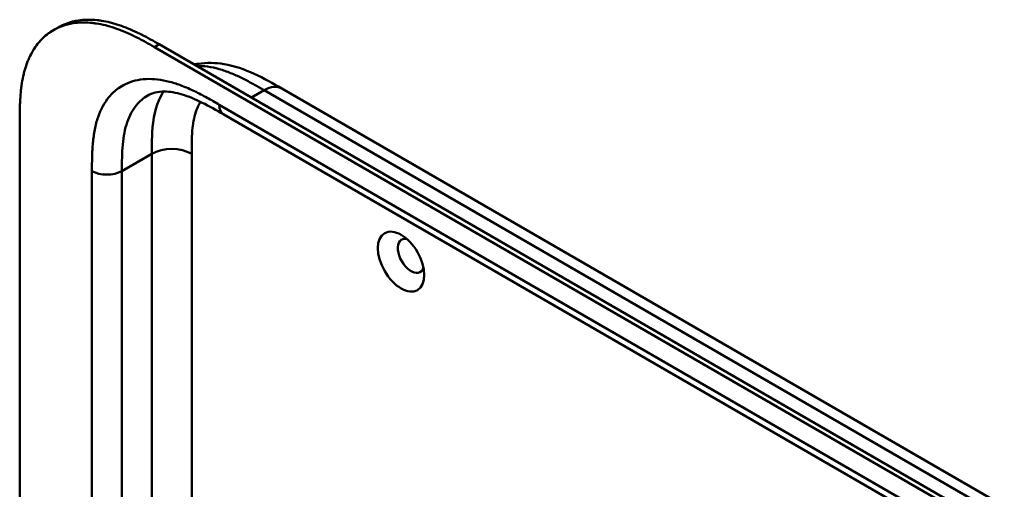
# Model space of a CAD drawing. Header units: millimetres. Extents: x 20 to 833, y 20 to 574.
# Tile 6 of 20: x 160 to 216, y 148 to 175. Entities that reach past the tile are written whole.
import ezdxf

# ---------------------------------------------------------------- set-up
doc = ezdxf.new("R2010")
doc.units = ezdxf.units.MM
doc.header["$LTSCALE"] = 2
doc.layers.add('Sichtbare Kanten(DIN)', color=7, linetype='Continuous', lineweight=50)
doc.layers.add('Sichtbare tangentiale Kanten(DIN)', color=7, linetype='Continuous', lineweight=50)

msp = doc.modelspace()

# ---------------------------------------------------------------- linework, layer by layer
at = {"layer": 'Sichtbare Kanten(DIN)'}
for p, q in [((162.28, 174.091), (162.554, 174.25)), ((168.293, 173.295), (213.243, 147.343)), ((212.969, 147.184), (168.019, 173.136)), ((175.241, 170.786), (175.241, 170.786)), ((175.241, 170.786), (216.232, 147.12)), ((171.944, 169.321), (171.944, 169.321)), ((212.935, 145.655), (171.944, 169.321)), ((160.371, 106.283), (160.371, 168.804))]:
    msp.add_line(p, q, dxfattribs=at)
msp.add_ellipse((182.009, 160.977), major_axis=(-0.93, 1.611), ratio=0.57735, dxfattribs=at)
msp.add_ellipse((182.574, 161.303), major_axis=(-0.53, 0.918), ratio=0.57735, start_param=5.827281, end_param=9.880682, dxfattribs=at)
for points, knots in [([(168.019, 173.136), (167.853, 173.231), (167.52, 173.419), (167.099, 173.641), (166.675, 173.849), (166.335, 174), (165.909, 174.166), (165.57, 174.28), (165.149, 174.395), (164.815, 174.463), (164.405, 174.516), (164.083, 174.534), (163.691, 174.522), (163.387, 174.486), (163.022, 174.406), (162.742, 174.315), (162.41, 174.169), (162.159, 174.025), (161.867, 173.813), (161.651, 173.619), (161.405, 173.346), (161.227, 173.106), (161.029, 172.779), (160.891, 172.497), (160.744, 172.124), (160.646, 171.808), (160.548, 171.397), (160.487, 171.055), (160.432, 170.617), (160.403, 170.259), (160.381, 169.806), (160.371, 169.349), (160.371, 168.985), (160.371, 168.804)], [0.0000069, 0.0000069, 0.0000069, 0.0000069, 0.0407043, 0.0814017, 0.1017504, 0.1424478, 0.1627965, 0.203494, 0.2238427, 0.2645401, 0.2848888, 0.3255862, 0.3459349, 0.3866323, 0.406981, 0.4476784, 0.4680271, 0.5087246, 0.5290733, 0.5697707, 0.5901194, 0.6308168, 0.6511655, 0.6918629, 0.7122116, 0.752909, 0.7732577, 0.8139552, 0.8343039, 0.8750013, 0.89535, 0.9360474, 0.9767448, 0.9767448, 0.9767448, 0.9767448]), ([(162.554, 174.25), (162.619, 174.287), (162.748, 174.356), (163.016, 174.474), (163.296, 174.565), (163.661, 174.644), (163.965, 174.68), (164.357, 174.692), (164.679, 174.675), (165.089, 174.621), (165.423, 174.553), (165.844, 174.439), (166.184, 174.325), (166.609, 174.158), (166.949, 174.007), (167.373, 173.8), (167.794, 173.577), (168.128, 173.389), (168.293, 173.295)], [-0.4889949, -0.4889949, -0.4889949, -0.4889949, -0.4680271, -0.4476784, -0.406981, -0.3866323, -0.3459349, -0.3255862, -0.2848888, -0.2645401, -0.2238427, -0.203494, -0.1627965, -0.1424478, -0.1017504, -0.0814017, -0.0407043, -0.0000069, -0.0000069, -0.0000069, -0.0000069]), ([(170.274, 172.151), (170.347, 172.166), (170.421, 172.18), (170.98, 172.265), (171.479, 172.251), (172.554, 172.07), (173.131, 171.87), (174.221, 171.372), (174.742, 171.074), (175.241, 170.786)], [0.367179, 0.367179, 0.367179, 0.367179, 0.43503, 0.43503, 0.881634, 0.881634, 1.425089, 1.425089, 1.955346, 1.955346, 1.955346, 1.955346]), ([(171.944, 169.321), (171.12, 169.797), (170.302, 170.239), (169.223, 170.56), (168.883, 170.614), (168.198, 170.621), (167.887, 170.537), (167.637, 170.393)], [0, 0, 0, 0, 0.874623, 0.874623, 1.321522, 1.321522, 1.920571, 1.920571, 1.920571, 1.920571])]:
    msp.add_open_spline(points, degree=3, knots=knots, dxfattribs=at)
msp.add_open_spline([(167.637, 170.393), (167.637, 170.393), (167.637, 170.393), (167.636, 170.393)], degree=3, dxfattribs=at)
at = {"layer": 'Sichtbare tangentiale Kanten(DIN)'}
for p, q in [((168.019, 173.136), (168.293, 173.295)), ((173.526, 170.274), (174.241, 170.687)), ((215.232, 147.021), (174.241, 170.687)), ((171.696, 169.87), (212.686, 146.204)), ((167.867, 167.089), (166.17, 166.109)), ((167.867, 167.089), (167.867, 146.458)), ((170.129, 167.089), (170.129, 146.696)), ((164.472, 144.513), (164.472, 166.109)), ((166.17, 166.109), (166.17, 145.485))]:
    msp.add_line(p, q, dxfattribs=at)
for points, knots in [([(174.241, 170.687), (174.064, 170.789), (173.883, 170.894), (173.7, 170.996), (173.506, 171.105), (173.31, 171.211), (173.115, 171.31), (172.908, 171.415), (172.701, 171.513), (172.497, 171.6), (172.281, 171.692), (172.067, 171.772), (171.855, 171.839), (171.633, 171.909), (171.414, 171.964), (171.201, 172.002), (170.979, 172.041), (170.763, 172.062), (170.555, 172.065), (170.511, 172.065), (170.468, 172.065), (170.425, 172.064)], [0, 0, 0, 0, 0.189486, 0.189486, 0.189486, 0.390494, 0.390494, 0.390494, 0.603349, 0.603349, 0.603349, 0.827854, 0.827854, 0.827854, 1.063035, 1.063035, 1.063035, 1.306921, 1.306921, 1.306921, 1.358088, 1.358088, 1.358088, 1.358088]), ([(165.975, 170.805), (166.099, 170.893), (166.569, 171.171), (167.512, 171.398), (168.637, 171.263), (169.575, 170.957), (170.288, 170.645), (171.002, 170.27), (171.468, 170.002), (171.696, 169.87)], [61.376104, 61.376104, 61.376104, 61.376104, 61.563894, 62.050897, 62.537899, 62.7814, 63.024902, 63.268403, 63.511906, 63.511906, 63.511906, 63.511906]), ([(164.472, 166.109), (164.472, 166.371), (164.473, 166.908), (164.513, 167.713), (164.618, 168.476), (164.863, 169.409), (165.303, 170.224), (165.777, 170.665), (165.975, 170.805)], [59.615882, 59.615882, 59.615882, 59.615882, 59.859385, 60.102886, 60.346388, 60.589889, 61.076892, 61.376104, 61.376104, 61.376104, 61.376104]), ([(167.636, 170.393), (167.396, 170.254), (166.922, 169.852), (166.512, 169.092), (166.3, 168.29), (166.207, 167.619), (166.17, 166.888), (166.17, 166.371), (166.17, 166.109)], [61.647296, 61.647296, 61.647296, 61.647296, 62.050896, 62.537899, 62.7814, 63.024901, 63.268403, 63.511905, 63.511905, 63.511905, 63.511905]), ([(168.538, 170.616), (168.434, 170.462), (168.342, 170.293), (168.265, 170.111), (168.012, 169.521), (167.906, 168.798), (167.878, 168.026), (167.867, 167.72), (167.867, 167.405), (167.867, 167.089)], [2.31337, 2.31337, 2.31337, 2.31337, 2.543098, 2.543098, 2.543098, 3.288503, 3.288503, 3.288503, 3.584828, 3.584828, 3.584828, 3.584828]), ([(170.634, 170.029), (170.587, 169.956), (170.543, 169.879), (170.504, 169.798), (170.434, 169.656), (170.375, 169.5), (170.327, 169.335), (170.326, 169.334), (170.326, 169.333), (170.326, 169.332), (170.279, 169.17), (170.242, 168.999), (170.215, 168.821), (170.214, 168.819), (170.214, 168.816), (170.213, 168.813), (170.186, 168.637), (170.167, 168.455), (170.155, 168.261), (170.154, 168.259), (170.154, 168.256), (170.154, 168.254), (170.148, 168.158), (170.143, 168.065), (170.14, 167.968), (170.136, 167.869), (170.134, 167.77), (170.132, 167.67), (170.129, 167.477), (170.129, 167.283), (170.129, 167.089)], [1.938579, 1.938579, 1.938579, 1.938579, 2.043542, 2.043542, 2.043542, 2.228635, 2.228635, 2.228635, 2.229961, 2.229961, 2.229961, 2.411764, 2.411764, 2.411764, 2.414482, 2.414482, 2.414482, 2.594841, 2.594841, 2.594841, 2.597037, 2.597037, 2.597037, 2.686284, 2.686284, 2.686284, 2.778136, 2.778136, 2.778136, 2.956121, 2.956121, 2.956121, 2.956121])]:
    msp.add_open_spline(points, degree=3, knots=knots, dxfattribs=at)
for points in [[(174.241, 170.687), (174.632, 170.912), (174.986, 170.933), (175.241, 170.786)], [(171.944, 169.321), (171.791, 169.41), (171.696, 169.6), (171.696, 169.87)], [(170.129, 167.089), (169.505, 167.45), (168.491, 167.45), (167.867, 167.089)], [(166.17, 166.109), (165.701, 165.839), (164.941, 165.839), (164.472, 166.109)]]:
    msp.add_open_spline(points, degree=3, dxfattribs=at)

doc.saveas('drawing.dxf')
